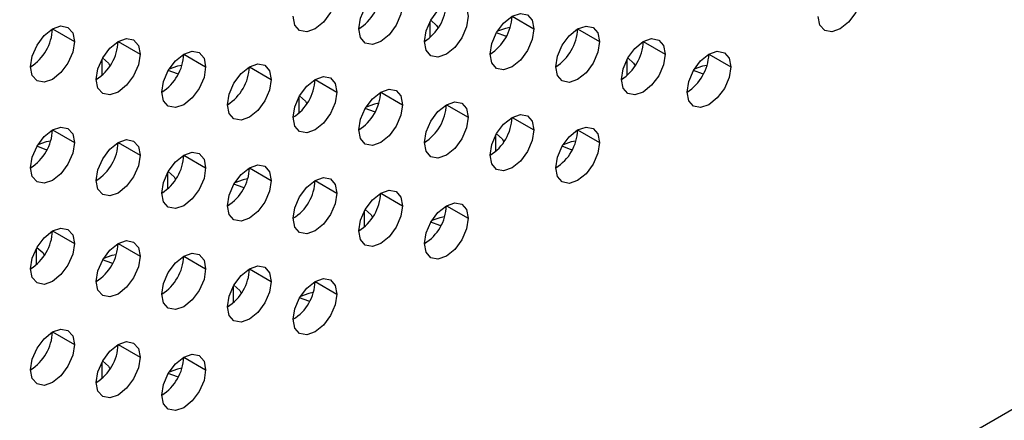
# Model space of a CAD drawing. Header units: millimetres. Extents: x 0 to 1118, y 0 to 864.
# Tile 137 of 256: x 942.35 to 946.33, y 640.28 to 641.9. Entities that reach past the tile are written whole.
import ezdxf

# ---------------------------------------------------------------- set-up
doc = ezdxf.new("R2010")
doc.units = ezdxf.units.MM

msp = doc.modelspace()

# ---------------------------------------------------------------- linework, layer by layer
at = {"color": 7, "linetype": 'Continuous', "lineweight": 25}
for p, q in [((985.8372, 663.1136), (930.4177, 631.1206)), ((944.3389, 641.9129), (944.4273, 641.8619)), ((942.4827, 641.862), (942.5711, 641.811)), ((944.604, 641.8618), (944.6924, 641.8108)), ((942.7479, 641.811), (942.8363, 641.76)), ((944.8692, 641.8108), (944.9576, 641.7598)), ((943.013, 641.7599), (943.1014, 641.7089)), ((945.1344, 641.7597), (945.2228, 641.7087)), ((943.2782, 641.7089), (943.3666, 641.6578)), ((943.5434, 641.6578), (943.6318, 641.6068)), ((943.8085, 641.6067), (943.8969, 641.5557)), ((944.0737, 641.5557), (944.1621, 641.5047)), ((944.3389, 641.5046), (944.4273, 641.4536)), ((942.4827, 641.4538), (942.5711, 641.4027)), ((944.604, 641.4536), (944.6924, 641.4025)), ((942.7479, 641.4027), (942.8363, 641.3517)), ((943.013, 641.3516), (943.1014, 641.3006)), ((943.2782, 641.3006), (943.3666, 641.2496)), ((943.5434, 641.2495), (943.6318, 641.1985)), ((943.8085, 641.1985), (943.8969, 641.1474)), ((944.0737, 641.1474), (944.1621, 641.0964)), ((942.4827, 641.0455), (942.5711, 640.9945)), ((942.7479, 640.9944), (942.8363, 640.9434)), ((943.013, 640.9434), (943.1014, 640.8924)), ((943.2782, 640.8923), (943.3666, 640.8413)), ((943.5434, 640.8413), (943.6318, 640.7902)), ((942.4827, 640.6372), (942.5711, 640.5862)), ((942.7479, 640.5862), (942.8363, 640.5351)), ((943.013, 640.5351), (943.1014, 640.4841))]:
    msp.add_line(p, q, dxfattribs=at)
at = {"color": 8, "linetype": 'Continuous', "lineweight": 25}
for p, q in [((944.0074, 641.8911), (944.0074, 641.8269)), ((942.6816, 641.7382), (942.6816, 641.6739)), ((944.8029, 641.738), (944.8029, 641.6737)), ((943.4771, 641.585), (943.4771, 641.5207)), ((944.2726, 641.4318), (944.2726, 641.3675)), ((942.9468, 641.2788), (942.9468, 641.2146)), ((943.7423, 641.1257), (943.7423, 641.0614)), ((942.4164, 640.9727), (942.4164, 640.9084)), ((943.2119, 640.8195), (943.2119, 640.7552)), ((942.6816, 640.5134), (942.6816, 640.4491))]:
    msp.add_line(p, q, dxfattribs=at)
at = {"color": 7, "linetype": 'Continuous', "lineweight": 25, "flags": 128}
for points in [[(943.6318, 642.015), (943.625, 641.9721), (943.6059, 641.9279), (943.5772, 641.8892), (943.5434, 641.862), (943.5096, 641.8502), (943.4809, 641.8558), (943.4617, 641.8778), (943.455, 641.913)], [(943.7202, 641.8619), (943.7269, 641.9049), (943.746, 641.9491), (943.7747, 641.9877), (943.8085, 642.015), (943.8424, 642.0268), (943.871, 642.0212), (943.8902, 641.9992), (943.8969, 641.964)], [(945.7531, 642.0148), (945.7464, 641.9719), (945.7272, 641.9277), (945.6985, 641.889), (945.6647, 641.8618), (945.6309, 641.85), (945.6022, 641.8556), (945.583, 641.8776), (945.5763, 641.9128)], [(943.9853, 641.8109), (943.992, 641.8538), (944.0112, 641.898), (944.0399, 641.9367), (944.0737, 641.964), (944.1075, 641.9757), (944.1362, 641.9702), (944.1554, 641.9481), (944.1621, 641.9129)], [(943.8969, 641.964), (943.8902, 641.921), (943.871, 641.8769), (943.8424, 641.8382), (943.8085, 641.8109), (943.7747, 641.7991), (943.746, 641.8047), (943.7269, 641.8268), (943.7202, 641.8619)], [(944.1621, 641.9129), (944.1554, 641.87), (944.1362, 641.8258), (944.1075, 641.7871), (944.0737, 641.7598), (944.0399, 641.7481), (944.0112, 641.7536), (943.992, 641.7757), (943.9853, 641.8109)], [(944.011, 641.8976), (944.0345, 641.8763), (944.0407, 641.8653)], [(944.2505, 641.7598), (944.2572, 641.8028), (944.2764, 641.8469), (944.305, 641.8856), (944.3389, 641.9129), (944.3727, 641.9247), (944.4014, 641.9191), (944.4205, 641.897), (944.4273, 641.8619)], [(942.3943, 641.709), (942.4011, 641.7519), (942.4202, 641.7961), (942.4489, 641.8348), (942.4827, 641.8621), (942.5165, 641.8738), (942.5452, 641.8682), (942.5644, 641.8462), (942.5711, 641.811)], [(944.4273, 641.8619), (944.4205, 641.8189), (944.4014, 641.7748), (944.3727, 641.7361), (944.3389, 641.7088), (944.305, 641.697), (944.2764, 641.7026), (944.2572, 641.7246), (944.2505, 641.7598)], [(944.3166, 641.8323), (944.3131, 641.833), (944.2762, 641.8467)], [(944.3315, 641.8678), (944.3131, 641.8643), (944.2797, 641.8525)], [(944.5156, 641.7088), (944.5224, 641.7517), (944.5415, 641.7959), (944.5702, 641.8346), (944.604, 641.8619), (944.6379, 641.8736), (944.6665, 641.868), (944.6857, 641.846), (944.6924, 641.8108)], [(942.5711, 641.811), (942.5644, 641.7681), (942.5452, 641.7239), (942.5165, 641.6852), (942.4827, 641.6579), (942.4489, 641.6462), (942.4202, 641.6517), (942.4011, 641.6738), (942.3943, 641.709)], [(942.6595, 641.6579), (942.6662, 641.7008), (942.6854, 641.745), (942.7141, 641.7837), (942.7479, 641.811), (942.7817, 641.8227), (942.8104, 641.8172), (942.8295, 641.7951), (942.8363, 641.76)], [(944.6924, 641.8108), (944.6857, 641.7679), (944.6665, 641.7237), (944.6379, 641.685), (944.604, 641.6577), (944.5702, 641.646), (944.5415, 641.6515), (944.5224, 641.6736), (944.5156, 641.7088)], [(944.7808, 641.6577), (944.7875, 641.7006), (944.8067, 641.7448), (944.8354, 641.7835), (944.8692, 641.8108), (944.903, 641.8226), (944.9317, 641.817), (944.9509, 641.7949), (944.9576, 641.7598)], [(942.9247, 641.6068), (942.9314, 641.6498), (942.9505, 641.694), (942.9792, 641.7326), (943.013, 641.7599), (943.0469, 641.7717), (943.0755, 641.7661), (943.0947, 641.7441), (943.1014, 641.7089)], [(945.046, 641.6066), (945.0527, 641.6496), (945.0719, 641.6938), (945.1005, 641.7324), (945.1344, 641.7597), (945.1682, 641.7715), (945.1969, 641.7659), (945.216, 641.7439), (945.2228, 641.7087)], [(942.8363, 641.76), (942.8295, 641.717), (942.8104, 641.6728), (942.7817, 641.6342), (942.7479, 641.6069), (942.7141, 641.5951), (942.6854, 641.6007), (942.6662, 641.6227), (942.6595, 641.6579)], [(942.6851, 641.7445), (942.7087, 641.7232), (942.7148, 641.7123)], [(944.9576, 641.7598), (944.9509, 641.7168), (944.9317, 641.6726), (944.903, 641.634), (944.8692, 641.6067), (944.8354, 641.5949), (944.8067, 641.6005), (944.7875, 641.6225), (944.7808, 641.6577)], [(944.8065, 641.7445), (944.83, 641.7232), (944.8362, 641.7122)], [(943.1014, 641.7089), (943.0947, 641.6659), (943.0755, 641.6218), (943.0469, 641.5831), (943.013, 641.5558), (942.9792, 641.544), (942.9505, 641.5496), (942.9314, 641.5717), (942.9247, 641.6068)], [(942.9907, 641.6792), (942.9873, 641.68), (942.9503, 641.6936)], [(943.0056, 641.7147), (942.9873, 641.7112), (942.9538, 641.6993)], [(943.1898, 641.5558), (943.1966, 641.5987), (943.2157, 641.6429), (943.2444, 641.6816), (943.2782, 641.7089), (943.312, 641.7206), (943.3407, 641.7151), (943.3599, 641.693), (943.3666, 641.6578)], [(945.2228, 641.7087), (945.216, 641.6657), (945.1969, 641.6216), (945.1682, 641.5829), (945.1344, 641.5556), (945.1005, 641.5438), (945.0719, 641.5494), (945.0527, 641.5715), (945.046, 641.6066)], [(945.1121, 641.6792), (945.1086, 641.68), (945.0718, 641.6936)], [(945.127, 641.7147), (945.1086, 641.7112), (945.0753, 641.6994)], [(943.3666, 641.6578), (943.3599, 641.6149), (943.3407, 641.5707), (943.312, 641.532), (943.2782, 641.5047), (943.2444, 641.493), (943.2157, 641.4986), (943.1966, 641.5206), (943.1898, 641.5558)], [(943.455, 641.5047), (943.4617, 641.5477), (943.4809, 641.5918), (943.5096, 641.6305), (943.5434, 641.6578), (943.5772, 641.6696), (943.6059, 641.664), (943.625, 641.642), (943.6318, 641.6068)], [(943.6318, 641.6068), (943.625, 641.5638), (943.6059, 641.5197), (943.5772, 641.481), (943.5434, 641.4537), (943.5096, 641.4419), (943.4809, 641.4475), (943.4617, 641.4695), (943.455, 641.5047)], [(943.7202, 641.4537), (943.7269, 641.4966), (943.746, 641.5408), (943.7747, 641.5795), (943.8085, 641.6068), (943.8424, 641.6185), (943.871, 641.6129), (943.8902, 641.5909), (943.8969, 641.5557)], [(943.4806, 641.5914), (943.5042, 641.5701), (943.5103, 641.5591)], [(943.9853, 641.4026), (943.992, 641.4455), (944.0112, 641.4897), (944.0399, 641.5284), (944.0737, 641.5557), (944.1075, 641.5675), (944.1362, 641.5619), (944.1554, 641.5398), (944.1621, 641.5047)], [(943.8969, 641.5557), (943.8902, 641.5128), (943.871, 641.4686), (943.8424, 641.4299), (943.8085, 641.4026), (943.7747, 641.3909), (943.746, 641.3964), (943.7269, 641.4185), (943.7202, 641.4537)], [(943.7862, 641.5261), (943.7828, 641.5269), (943.7459, 641.5405)], [(943.8012, 641.5616), (943.7828, 641.5582), (943.7493, 641.5463)], [(944.1621, 641.5047), (944.1554, 641.4617), (944.1362, 641.4175), (944.1075, 641.3789), (944.0737, 641.3516), (944.0399, 641.3398), (944.0112, 641.3454), (943.992, 641.3674), (943.9853, 641.4026)], [(944.2505, 641.3515), (944.2572, 641.3945), (944.2764, 641.4387), (944.305, 641.4773), (944.3389, 641.5046), (944.3727, 641.5164), (944.4014, 641.5108), (944.4205, 641.4888), (944.4273, 641.4536)], [(942.3943, 641.3007), (942.4011, 641.3436), (942.4202, 641.3878), (942.4489, 641.4265), (942.4827, 641.4538), (942.5165, 641.4655), (942.5452, 641.46), (942.5644, 641.4379), (942.5711, 641.4027)], [(944.4273, 641.4536), (944.4205, 641.4107), (944.4014, 641.3665), (944.3727, 641.3278), (944.3389, 641.3005), (944.305, 641.2887), (944.2764, 641.2943), (944.2572, 641.3164), (944.2505, 641.3515)], [(944.5156, 641.3005), (944.5224, 641.3434), (944.5415, 641.3876), (944.5702, 641.4263), (944.604, 641.4536), (944.6379, 641.4653), (944.6665, 641.4598), (944.6857, 641.4377), (944.6924, 641.4025)], [(942.4753, 641.4085), (942.457, 641.4051), (942.4234, 641.3932)], [(942.6595, 641.2496), (942.6662, 641.2926), (942.6854, 641.3367), (942.7141, 641.3754), (942.7479, 641.4027), (942.7817, 641.4145), (942.8104, 641.4089), (942.8295, 641.3869), (942.8363, 641.3517)], [(944.2762, 641.4383), (944.2997, 641.4171), (944.3059, 641.406)], [(944.5967, 641.4085), (944.5783, 641.4051), (944.5449, 641.3933)], [(942.5711, 641.4027), (942.5644, 641.3598), (942.5452, 641.3156), (942.5165, 641.2769), (942.4827, 641.2496), (942.4489, 641.2379), (942.4202, 641.2435), (942.4011, 641.2655), (942.3943, 641.3007)], [(942.4604, 641.373), (942.457, 641.3738), (942.42, 641.3875)], [(944.6924, 641.4025), (944.6857, 641.3596), (944.6665, 641.3154), (944.6379, 641.2767), (944.604, 641.2494), (944.5702, 641.2377), (944.5415, 641.2433), (944.5224, 641.2653), (944.5156, 641.3005)], [(944.5818, 641.373), (944.5783, 641.3738), (944.5414, 641.3874)], [(942.8363, 641.3517), (942.8295, 641.3087), (942.8104, 641.2646), (942.7817, 641.2259), (942.7479, 641.1986), (942.7141, 641.1868), (942.6854, 641.1924), (942.6662, 641.2145), (942.6595, 641.2496)], [(942.9247, 641.1986), (942.9314, 641.2415), (942.9505, 641.2857), (942.9792, 641.3244), (943.013, 641.3517), (943.0469, 641.3634), (943.0755, 641.3578), (943.0947, 641.3358), (943.1014, 641.3006)], [(943.1014, 641.3006), (943.0947, 641.2577), (943.0755, 641.2135), (943.0469, 641.1748), (943.013, 641.1475), (942.9792, 641.1358), (942.9505, 641.1413), (942.9314, 641.1634), (942.9247, 641.1986)], [(943.1898, 641.1475), (943.1966, 641.1905), (943.2157, 641.2346), (943.2444, 641.2733), (943.2782, 641.3006), (943.312, 641.3124), (943.3407, 641.3068), (943.3599, 641.2847), (943.3666, 641.2496)], [(942.9503, 641.2853), (942.9739, 641.264), (942.98, 641.253)], [(943.3666, 641.2496), (943.3599, 641.2066), (943.3407, 641.1624), (943.312, 641.1238), (943.2782, 641.0965), (943.2444, 641.0847), (943.2157, 641.0903), (943.1966, 641.1123), (943.1898, 641.1475)], [(943.2708, 641.2555), (943.2525, 641.252), (943.219, 641.2401)], [(943.455, 641.0965), (943.4617, 641.1394), (943.4809, 641.1836), (943.5096, 641.2223), (943.5434, 641.2495), (943.5772, 641.2613), (943.6059, 641.2557), (943.625, 641.2337), (943.6318, 641.1985)], [(943.2559, 641.2199), (943.2525, 641.2207), (943.2156, 641.2344)], [(943.7202, 641.0454), (943.7269, 641.0883), (943.746, 641.1325), (943.7747, 641.1712), (943.8085, 641.1985), (943.8424, 641.2102), (943.871, 641.2047), (943.8902, 641.1826), (943.8969, 641.1474)], [(943.6318, 641.1985), (943.625, 641.1556), (943.6059, 641.1114), (943.5772, 641.0727), (943.5434, 641.0454), (943.5096, 641.0337), (943.4809, 641.0392), (943.4617, 641.0613), (943.455, 641.0965)], [(943.8969, 641.1474), (943.8902, 641.1045), (943.871, 641.0603), (943.8424, 641.0216), (943.8085, 640.9944), (943.7747, 640.9826), (943.746, 640.9882), (943.7269, 641.0102), (943.7202, 641.0454)], [(943.7458, 641.1322), (943.7693, 641.1109), (943.7755, 641.0999)], [(943.9853, 640.9943), (943.992, 641.0373), (944.0112, 641.0815), (944.0399, 641.1201), (944.0737, 641.1474), (944.1075, 641.1592), (944.1362, 641.1536), (944.1554, 641.1316), (944.1621, 641.0964)], [(944.1621, 641.0964), (944.1554, 641.0534), (944.1362, 641.0093), (944.1075, 640.9706), (944.0737, 640.9433), (944.0399, 640.9315), (944.0112, 640.9371), (943.992, 640.9592), (943.9853, 640.9943)], [(944.0663, 641.1024), (944.048, 641.0989), (944.0146, 641.0871)], [(942.3943, 640.8924), (942.4011, 640.9354), (942.4202, 640.9795), (942.4489, 641.0182), (942.4827, 641.0455), (942.5165, 641.0573), (942.5452, 641.0517), (942.5644, 641.0296), (942.5711, 640.9945)], [(944.0515, 641.0669), (944.048, 641.0677), (944.0111, 641.0813)], [(942.5711, 640.9945), (942.5644, 640.9515), (942.5452, 640.9074), (942.5165, 640.8687), (942.4827, 640.8414), (942.4489, 640.8296), (942.4202, 640.8352), (942.4011, 640.8572), (942.3943, 640.8924)], [(942.42, 640.9791), (942.4435, 640.9578), (942.4497, 640.9468)], [(942.6595, 640.8414), (942.6662, 640.8843), (942.6854, 640.9285), (942.7141, 640.9672), (942.7479, 640.9945), (942.7817, 641.0062), (942.8104, 641.0006), (942.8295, 640.9786), (942.8363, 640.9434)], [(942.8363, 640.9434), (942.8295, 640.9005), (942.8104, 640.8563), (942.7817, 640.8176), (942.7479, 640.7903), (942.7141, 640.7786), (942.6854, 640.7841), (942.6662, 640.8062), (942.6595, 640.8414)], [(942.7405, 640.9493), (942.7221, 640.9458), (942.6887, 640.934)], [(942.9247, 640.7903), (942.9314, 640.8332), (942.9505, 640.8774), (942.9792, 640.9161), (943.013, 640.9434), (943.0469, 640.9552), (943.0755, 640.9496), (943.0947, 640.9275), (943.1014, 640.8924)], [(942.7256, 640.9138), (942.7221, 640.9146), (942.6852, 640.9282)], [(943.1014, 640.8924), (943.0947, 640.8494), (943.0755, 640.8052), (943.0469, 640.7666), (943.013, 640.7393), (942.9792, 640.7275), (942.9505, 640.7331), (942.9314, 640.7551), (942.9247, 640.7903)], [(943.1898, 640.7392), (943.1966, 640.7822), (943.2157, 640.8264), (943.2444, 640.865), (943.2782, 640.8923), (943.312, 640.9041), (943.3407, 640.8985), (943.3599, 640.8765), (943.3666, 640.8413)], [(943.455, 640.6882), (943.4617, 640.7311), (943.4809, 640.7753), (943.5096, 640.814), (943.5434, 640.8413), (943.5772, 640.853), (943.6059, 640.8475), (943.625, 640.8254), (943.6318, 640.7902)], [(943.3666, 640.8413), (943.3599, 640.7983), (943.3407, 640.7542), (943.312, 640.7155), (943.2782, 640.6882), (943.2444, 640.6764), (943.2157, 640.682), (943.1966, 640.7041), (943.1898, 640.7392)], [(943.2155, 640.826), (943.239, 640.8048), (943.2452, 640.7937)], [(943.6318, 640.7902), (943.625, 640.7473), (943.6059, 640.7031), (943.5772, 640.6644), (943.5434, 640.6371), (943.5096, 640.6254), (943.4809, 640.631), (943.4617, 640.653), (943.455, 640.6882)], [(943.5211, 640.7607), (943.5176, 640.7615), (943.4808, 640.7751)], [(943.536, 640.7962), (943.5176, 640.7928), (943.4843, 640.781)], [(942.3943, 640.4841), (942.4011, 640.5271), (942.4202, 640.5713), (942.4489, 640.6099), (942.4827, 640.6372), (942.5165, 640.649), (942.5452, 640.6434), (942.5644, 640.6214), (942.5711, 640.5862)], [(942.5711, 640.5862), (942.5644, 640.5433), (942.5452, 640.4991), (942.5165, 640.4604), (942.4827, 640.4331), (942.4489, 640.4213), (942.4202, 640.4269), (942.4011, 640.449), (942.3943, 640.4841)], [(942.6595, 640.4331), (942.6662, 640.476), (942.6854, 640.5202), (942.7141, 640.5589), (942.7479, 640.5862), (942.7817, 640.5979), (942.8104, 640.5924), (942.8295, 640.5703), (942.8363, 640.5351)], [(942.8363, 640.5351), (942.8295, 640.4922), (942.8104, 640.448), (942.7817, 640.4093), (942.7479, 640.382), (942.7141, 640.3703), (942.6854, 640.3759), (942.6662, 640.3979), (942.6595, 640.4331)], [(942.9247, 640.382), (942.9314, 640.425), (942.9505, 640.4691), (942.9792, 640.5078), (943.013, 640.5351), (943.0469, 640.5469), (943.0755, 640.5413), (943.0947, 640.5193), (943.1014, 640.4841)], [(942.6852, 640.5199), (942.7087, 640.4986), (942.7149, 640.4876)], [(943.1014, 640.4841), (943.0947, 640.4411), (943.0755, 640.397), (943.0469, 640.3583), (943.013, 640.331), (942.9792, 640.3192), (942.9505, 640.3248), (942.9314, 640.3469), (942.9247, 640.382)], [(942.9908, 640.4546), (942.9873, 640.4553), (942.9504, 640.469)], [(943.0057, 640.4901), (942.9873, 640.4866), (942.9539, 640.4748)]]:
    msp.add_lwpolyline(points, dxfattribs=at)
at = {"color": 7, "linetype": 'Continuous', "lineweight": 25}
for centre, radius, start, end in [((943.6166, 642.0237), 0.1921, 302.6059, 357.3945), ((943.8818, 641.9727), 0.1921, 302.6063, 357.3945), ((944.147, 641.9216), 0.1921, 302.6063, 357.3945), ((942.2908, 641.8708), 0.1921, 302.6059, 357.3945), ((944.4121, 641.8706), 0.1921, 302.6059, 357.3945), ((942.556, 641.8197), 0.1921, 302.6059, 357.3945), ((944.6773, 641.8195), 0.1921, 302.6055, 357.3945), ((942.8211, 641.7686), 0.1921, 302.6055, 357.3945), ((944.9425, 641.7685), 0.1921, 302.6059, 357.3945), ((943.0863, 641.7176), 0.1921, 302.6055, 357.3945), ((943.3515, 641.6665), 0.1921, 302.6055, 357.3945), ((943.6166, 641.6155), 0.1921, 302.6059, 357.3945), ((943.8818, 641.5644), 0.1921, 302.6055, 357.3945), ((944.1515, 641.5107), 0.1875, 301.8717, 358.1279), ((942.2908, 641.4625), 0.1921, 302.6055, 357.3945), ((944.4167, 641.4597), 0.1875, 301.8713, 358.128), ((942.5605, 641.4088), 0.1875, 301.8717, 358.1279), ((942.8211, 641.3604), 0.1921, 302.6055, 357.3945), ((943.0908, 641.3067), 0.1875, 301.8717, 358.1279), ((943.356, 641.2557), 0.1875, 301.8713, 358.128), ((943.6166, 641.2072), 0.1921, 302.6059, 357.3945), ((943.8863, 641.1535), 0.1875, 301.8713, 358.128), ((942.2908, 641.0542), 0.1921, 302.6055, 357.3945), ((942.556, 641.0032), 0.1921, 302.6059, 357.3945), ((942.8211, 640.9521), 0.1921, 302.6059, 357.3945), ((943.0908, 640.8984), 0.1875, 301.8713, 358.128), ((943.356, 640.8474), 0.1875, 301.8713, 358.128), ((942.2908, 640.646), 0.1921, 302.6063, 357.3945), ((942.5605, 640.5923), 0.1875, 301.8713, 358.128), ((942.8211, 640.5438), 0.1921, 302.6055, 357.3945)]:
    msp.add_arc(centre, radius, start, end, dxfattribs=at)

doc.saveas('drawing.dxf')
